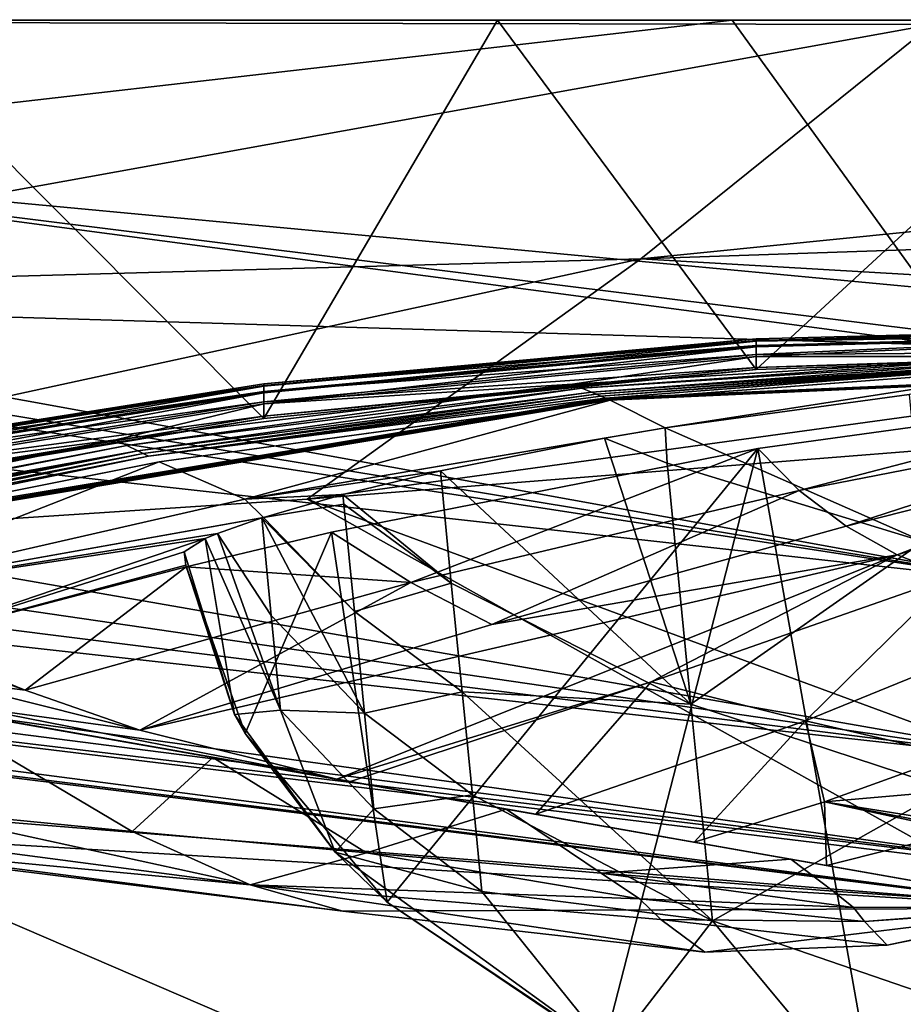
# Model space of a CAD drawing. Header units: metres. Extents: x -1204 to 0, y -809 to 0.
# Tile 92 of 111: x -316 to -269, y -105 to -52. Entities that reach past the tile are written whole.
import ezdxf

# ---------------------------------------------------------------- set-up
doc = ezdxf.new("R2010")
doc.units = ezdxf.units.M

msp = doc.modelspace()

# ---------------------------------------------------------------- linework, layer by layer
at = {"layer": 'top'}
for points in [[(-61.019341, -42.277069, 163.059708), (-61.019341, -52.277039, 163.059708), (-1143.019287, -42.277069, 163.059708)], [(-1143.019287, -42.277069, 163.059708), (-61.019341, -52.277039, 163.059708), (-1143.019287, -52.277039, 163.059708)], [(-1143.019287, -42.277069, 2063.059814), (-1143.019287, -52.277039, 2063.059814), (-61.019341, -42.277069, 2063.059814)], [(-1143.019287, -52.277039, 2063.059814), (-61.019341, -52.277039, 2063.059814), (-61.019341, -42.277069, 2063.059814)], [(-1143.019287, -52.277039, 2063.059814), (-592.221802, -52.277039, 2035.05957), (-61.019341, -52.277039, 2063.059814)], [(-61.019341, -52.277039, 163.059708), (-606.323853, -52.2771, 178.815674), (-1143.019287, -52.277039, 163.059708)], [(-579.647461, -52.277081, 180.079239), (-606.323853, -52.2771, 178.815674), (-61.019341, -52.277039, 163.059708)], [(-592.221802, -52.277039, 2035.05957), (-530.419067, -52.277027, 2033.819946), (-61.019341, -52.277039, 2063.059814)], [(-553.259033, -52.277065, 183.603622), (-579.647461, -52.277081, 180.079239), (-61.019341, -52.277039, 163.059708)], [(-527.484924, -52.277077, 189.304047), (-553.259033, -52.277065, 183.603622), (-61.019341, -52.277039, 163.059708)], [(-61.019341, -52.277039, 2063.059814), (-530.419067, -52.277027, 2033.819946), (-210.875702, -52.277069, 2039.214233)], [(-530.419067, -52.277027, 2033.819946), (-468.711304, -52.277031, 2030.107056), (-210.875702, -52.277069, 2039.214233)], [(-256.563019, -52.277069, 206.237686), (-527.484924, -52.277077, 189.304047), (-61.019341, -52.277039, 163.059708)], [(-502.631165, -52.277073, 197.033524), (-527.484924, -52.277077, 189.304047), (-256.563019, -52.277069, 206.237686)], [(-478.754974, -52.277069, 206.68689), (-502.631165, -52.277073, 197.033524), (-290.753235, -52.277069, 210.990097)], [(-290.753235, -52.277069, 210.990097), (-502.631165, -52.277073, 197.033524), (-256.563019, -52.277069, 206.237686)], [(-324.607971, -52.277069, 217.728256), (-478.754974, -52.277069, 206.68689), (-290.753235, -52.277069, 210.990097)], [(-210.875702, -52.277069, 2039.214233), (-468.711304, -52.277031, 2030.107056), (-278.17038, -52.277069, 2029.386353)], [(-468.711304, -52.277031, 2030.107056), (-437.922791, -52.277035, 2027.324463), (-278.17038, -52.277069, 2029.386353)], [(-278.17038, -52.277069, 2029.386353), (-437.922791, -52.277035, 2027.324463), (-422.551331, -52.277039, 2025.702148)], [(-422.551331, -52.277039, 2025.702148), (-407.166992, -52.277042, 2023.922363), (-278.17038, -52.277069, 2029.386353)], [(-407.166992, -52.277042, 2023.922363), (-391.71933, -52.277046, 2021.977661), (-278.17038, -52.277069, 2029.386353)], [(-278.17038, -52.277069, 2029.386353), (-391.71933, -52.277046, 2021.977661), (-376.155396, -52.277054, 2019.858032)], [(-376.155396, -52.277054, 2019.858032), (-360.419098, -52.277061, 2017.550415), (-278.17038, -52.277069, 2029.386353)], [(-360.419098, -52.277061, 2017.550415), (-344.489166, -52.277069, 2015.045532), (-278.17038, -52.277069, 2029.386353)], [(-278.17038, -52.277069, 2029.386353), (-344.489166, -52.277069, 2015.045532), (-342.381622, -59.655857, 2014.233154)], [(-267.775208, -66.672073, 2028.636108), (-278.17038, -52.277069, 2029.386353), (-342.381622, -59.655857, 2014.233154)], [(-324.607971, -52.277069, 217.728256), (-303.281647, -73.665894, 213.24292), (-329.462646, -78.032028, 218.865845)], [(-324.607971, -52.277069, 217.728256), (-290.753235, -52.277069, 210.990097), (-303.281647, -73.665894, 213.24292)], [(-290.753235, -52.277069, 210.990097), (-276.877197, -71.034431, 208.818008), (-303.281647, -73.665894, 213.24292)], [(-290.753235, -52.277069, 210.990097), (-256.563019, -52.277069, 206.237686), (-276.877197, -71.034431, 208.818008)], [(-210.875702, -52.277069, 2039.214233), (-278.17038, -52.277069, 2029.386353), (-267.775208, -66.672073, 2028.636108)], [(-256.563019, -52.277069, 206.237686), (-250.390213, -70.14772, 205.591843), (-276.877197, -71.034431, 208.818008)], [(-345.495789, -67.359512, 1955.478638), (-266.640259, -69.719315, 2009.059448), (-342.381622, -59.655857, 2014.233154)], [(-342.381622, -59.655857, 2014.233154), (-266.640259, -69.719315, 2009.059448), (-266.879822, -69.063744, 2013.302856)], [(-266.879822, -69.063744, 2013.302856), (-267.775208, -66.672073, 2028.636108), (-342.381622, -59.655857, 2014.233154)], [(-408.196045, -66.271866, 1898.582886), (-426.751129, -67.791565, 1860.075562), (-259.518127, -92.216759, 1813.18335)], [(-408.196045, -66.271866, 1898.582886), (-262.235535, -82.48381, 1914.326294), (-364.144409, -66.820793, 1941.365845)], [(-262.235535, -82.48381, 1914.326294), (-408.196045, -66.271866, 1898.582886), (-259.518127, -92.216759, 1813.18335)], [(-262.235535, -82.48381, 1914.326294), (-353.708588, -67.413704, 1946.987915), (-364.144409, -66.820793, 1941.365845)], [(-345.495789, -67.359512, 1955.478638), (-353.708588, -67.413704, 1946.987915), (-262.235535, -82.48381, 1914.326294)], [(-266.640259, -69.719315, 2009.059448), (-345.495789, -67.359512, 1955.478638), (-262.235535, -82.48381, 1914.326294)], [(-259.518127, -92.216759, 1813.18335), (-426.751129, -67.791565, 1860.075562), (-442.653564, -69.184189, 1820.396484)], [(-442.653564, -69.184189, 1820.396484), (-455.831238, -70.398582, 1779.724731), (-259.518127, -92.216759, 1813.18335)], [(-276.882782, -69.499634, 514.64093), (-276.882782, -69.382828, 464.540741), (-250.369675, -68.711884, 464.54068)], [(-276.882782, -69.382828, 464.540741), (-276.882782, -69.465851, 414.440399), (-250.369675, -68.711884, 464.54068)], [(-250.369675, -68.711884, 464.54068), (-276.882782, -69.465851, 414.440399), (-250.369675, -69.029884, 364.343201)], [(-250.369675, -68.711884, 464.54068), (-250.369675, -69.0886, 564.737549), (-276.882782, -69.499634, 514.64093)], [(-250.369675, -69.029884, 364.343201), (-276.882782, -70.231323, 314.247833), (-250.369675, -70.04245, 264.160095)], [(-276.882782, -69.465851, 414.440399), (-276.882782, -69.748695, 364.342041), (-250.369675, -69.029884, 364.343201)], [(-250.369675, -69.029884, 364.343201), (-276.882782, -69.748695, 364.342041), (-276.882782, -70.231323, 314.247833)], [(-250.369675, -69.0886, 564.737549), (-262.123352, -70.332756, 664.562439), (-276.882782, -70.332657, 614.832153)], [(-250.369675, -69.0886, 564.737549), (-276.882782, -69.816254, 564.73877), (-276.882782, -69.499634, 514.64093)], [(-276.882782, -69.816254, 564.73877), (-250.369675, -69.0886, 564.737549), (-276.882782, -70.332657, 614.832153)], [(-303.279938, -71.929611, 514.641663), (-276.882782, -69.382828, 464.540741), (-276.882782, -69.499634, 514.64093)], [(-276.882782, -69.382828, 464.540741), (-303.279938, -71.797523, 464.540802), (-276.882782, -69.465851, 414.440399)], [(-303.279938, -71.797523, 464.540802), (-276.882782, -69.382828, 464.540741), (-303.279938, -71.929611, 514.641663)], [(-303.279938, -71.797523, 464.540802), (-303.279938, -71.891411, 414.439728), (-276.882782, -69.465851, 414.440399)], [(-276.882782, -69.465851, 414.440399), (-303.279938, -71.891411, 414.439728), (-276.882782, -69.748695, 364.342041)], [(-303.279938, -72.287659, 564.739929), (-303.279938, -71.929611, 514.641663), (-276.882782, -69.499634, 514.64093)], [(-276.882782, -69.816254, 564.73877), (-303.279938, -72.287659, 564.739929), (-276.882782, -69.499634, 514.64093)], [(-276.882782, -69.748695, 364.342041), (-303.279938, -72.211266, 364.340881), (-276.882782, -70.231323, 314.247833)], [(-303.279938, -71.891411, 414.439728), (-303.279938, -72.211266, 364.340881), (-276.882782, -69.748695, 364.342041)], [(-276.882782, -70.332657, 614.832153), (-303.279938, -72.871628, 614.83313), (-276.882782, -69.816254, 564.73877)], [(-303.279938, -72.871628, 614.83313), (-303.279938, -72.287659, 564.739929), (-276.882782, -69.816254, 564.73877)], [(-276.882782, -70.231323, 314.247833), (-303.279938, -72.757042, 314.246735), (-276.882782, -70.913689, 264.159882)], [(-276.882782, -70.231323, 314.247833), (-303.279938, -72.211266, 364.340881), (-303.279938, -72.757042, 314.246735)], [(-276.882782, -70.913689, 264.159882), (-250.369675, -70.14772, 256.404907), (-250.369675, -70.04245, 264.160095)], [(-250.369675, -70.04245, 264.160095), (-276.882782, -70.231323, 314.247833), (-276.882782, -70.913689, 264.159882)], [(-276.882782, -71.034805, 256.404907), (-250.369675, -70.14772, 256.404907), (-276.882782, -70.913689, 264.159882)], [(-276.877197, -71.034431, 208.818008), (-250.369675, -70.14772, 256.404907), (-276.882782, -71.034805, 256.404907)], [(-276.877197, -71.034431, 208.818008), (-250.390213, -70.14772, 205.591843), (-250.369675, -70.14772, 256.404907)], [(-455.831238, -70.398582, 1779.724731), (-466.221802, -71.391251, 1738.247314), (-258.848663, -97.975372, 1711.757446)], [(-455.831238, -70.398582, 1779.724731), (-258.848663, -97.975372, 1711.757446), (-259.518127, -92.216759, 1813.18335)], [(-276.882782, -70.332657, 614.832153), (-286.738617, -71.819649, 664.523438), (-303.279938, -72.871628, 614.83313)], [(-262.123352, -70.332756, 664.562439), (-286.738617, -71.819649, 664.523438), (-276.882782, -70.332657, 614.832153)], [(-286.738617, -71.819649, 664.523438), (-262.123352, -70.332756, 664.562439), (-286.229492, -72.030418, 669.276611)], [(-262.123352, -70.332756, 664.562439), (-261.683929, -70.45549, 669.314392), (-286.229492, -72.030418, 669.276611)], [(-261.683929, -70.45549, 669.314392), (-285.719269, -72.241791, 674.029907), (-286.229492, -72.030418, 669.276611)], [(-261.2435, -70.578888, 674.066467), (-285.719269, -72.241791, 674.029907), (-261.683929, -70.45549, 669.314392)], [(-285.719269, -72.241791, 674.029907), (-261.2435, -70.578888, 674.066467), (-285.464874, -72.347984, 676.406616)], [(-261.2435, -70.578888, 674.066467), (-261.023926, -70.641029, 676.442566), (-285.464874, -72.347984, 676.406616)], [(-285.464874, -72.347984, 676.406616), (-261.023926, -70.641029, 676.442566), (-285.211304, -72.45475, 678.783386)], [(-261.023926, -70.641029, 676.442566), (-260.805084, -70.703674, 678.818726), (-285.211304, -72.45475, 678.783386)], [(-285.211304, -72.45475, 678.783386), (-260.805084, -70.703674, 678.818726), (-284.959351, -72.56263, 681.160339)], [(-284.959351, -72.56263, 681.160339), (-260.805084, -70.703674, 678.818726), (-236.153702, -70.456757, 681.197021)], [(-284.959351, -72.56263, 681.160339), (-236.153702, -70.456757, 681.197021), (-284.834808, -72.617561, 682.348877)], [(-284.834808, -72.617561, 682.348877), (-236.153702, -70.456757, 681.197021), (-236.062119, -70.465492, 682.385376)], [(-284.773529, -72.645729, 682.943237), (-284.834808, -72.617561, 682.348877), (-236.062119, -70.465492, 682.385376)], [(-284.773529, -72.645729, 682.943237), (-236.062119, -70.465492, 682.385376), (-236.017105, -70.470398, 682.979675)], [(-284.743622, -72.660309, 683.240479), (-284.773529, -72.645729, 682.943237), (-236.017105, -70.470398, 682.979675)], [(-284.743622, -72.660309, 683.240479), (-236.017105, -70.470398, 682.979675), (-235.995148, -70.473236, 683.276855)], [(-284.729156, -72.667953, 683.38916), (-284.743622, -72.660309, 683.240479), (-235.995148, -70.473236, 683.276855)], [(-284.729156, -72.667953, 683.38916), (-235.995148, -70.473236, 683.276855), (-235.984558, -70.474922, 683.425415)], [(-260.378906, -70.836922, 683.571777), (-284.729156, -72.667953, 683.38916), (-235.984558, -70.474922, 683.425415)], [(-303.281647, -73.665894, 213.24292), (-276.877197, -71.034431, 208.818008), (-276.882782, -71.034805, 256.404907)], [(-303.281647, -73.665894, 213.24292), (-276.882782, -71.034805, 256.404907), (-303.279938, -73.665649, 256.404907)], [(-303.279938, -73.528687, 264.159668), (-276.882782, -71.034805, 256.404907), (-276.882782, -70.913689, 264.159882)], [(-276.882782, -70.913689, 264.159882), (-303.279938, -72.757042, 314.246735), (-303.279938, -73.528687, 264.159668)], [(-303.279938, -73.665649, 256.404907), (-276.882782, -71.034805, 256.404907), (-303.279938, -73.528687, 264.159668)], [(-284.729156, -72.667953, 683.38916), (-260.378906, -70.836922, 683.571777), (-284.717194, -72.677261, 683.537781)], [(-260.378906, -70.836922, 683.571777), (-281.759491, -74.153938, 721.404175), (-284.717194, -72.677261, 683.537781)], [(-268.667816, -72.375862, 715.761597), (-281.759491, -74.153938, 721.404175), (-260.378906, -70.836922, 683.571777)], [(-466.221802, -71.391251, 1738.247314), (-473.776428, -72.127205, 1696.156494), (-258.848663, -97.975372, 1711.757446)], [(-329.446594, -75.944565, 464.540863), (-303.279938, -71.797523, 464.540802), (-329.446594, -76.091934, 514.642456)], [(-303.279938, -71.797523, 464.540802), (-303.279938, -71.929611, 514.641663), (-329.446594, -76.091934, 514.642456)], [(-303.279938, -71.797523, 464.540802), (-329.446594, -75.944565, 464.540863), (-303.279938, -71.891411, 414.439728)], [(-311.218018, -74.809746, 664.445129), (-286.738617, -71.819649, 664.523438), (-310.633484, -75.101288, 669.201416)], [(-286.738617, -71.819649, 664.523438), (-311.218018, -74.809746, 664.445129), (-303.279938, -72.871628, 614.83313)], [(-286.738617, -71.819649, 664.523438), (-286.229492, -72.030418, 669.276611), (-310.633484, -75.101288, 669.201416)], [(-473.776428, -72.127205, 1696.156494), (-478.459229, -72.580704, 1653.644287), (-260.131592, -99.941025, 1610.207397)], [(-258.848663, -97.975372, 1711.757446), (-473.776428, -72.127205, 1696.156494), (-258.878174, -98.22435, 1704.796509)], [(-473.776428, -72.127205, 1696.156494), (-260.131592, -99.941025, 1610.207397), (-258.878174, -98.22435, 1704.796509)], [(-329.446594, -75.944565, 464.540863), (-329.446594, -76.049316, 414.439056), (-303.279938, -71.891411, 414.439728)], [(-329.446594, -76.049316, 414.439056), (-303.279938, -72.211266, 364.340881), (-303.279938, -71.891411, 414.439728)], [(-329.446594, -76.491409, 564.74115), (-303.279938, -71.929611, 514.641663), (-303.279938, -72.287659, 564.739929)], [(-329.446594, -76.091934, 514.642456), (-303.279938, -71.929611, 514.641663), (-329.446594, -76.491409, 564.74115)], [(-303.279938, -72.211266, 364.340881), (-329.446594, -76.406174, 364.339722), (-303.279938, -72.757042, 314.246735)], [(-329.446594, -76.406174, 364.339722), (-303.279938, -72.211266, 364.340881), (-329.446594, -76.049316, 414.439056)], [(-329.446594, -77.142944, 614.834167), (-329.446594, -76.491409, 564.74115), (-303.279938, -72.287659, 564.739929)], [(-303.279938, -72.287659, 564.739929), (-303.279938, -72.871628, 614.83313), (-329.446594, -77.142944, 614.834167)], [(-310.633484, -75.101288, 669.201416), (-286.229492, -72.030418, 669.276611), (-310.049103, -75.393501, 673.957886)], [(-286.229492, -72.030418, 669.276611), (-285.719269, -72.241791, 674.029907), (-310.049103, -75.393501, 673.957886)], [(-310.049103, -75.393501, 673.957886), (-285.719269, -72.241791, 674.029907), (-309.757721, -75.540169, 676.336182)], [(-285.719269, -72.241791, 674.029907), (-285.464874, -72.347984, 676.406616), (-309.757721, -75.540169, 676.336182)], [(-309.757721, -75.540169, 676.336182), (-285.464874, -72.347984, 676.406616), (-309.467255, -75.687477, 678.714539)], [(-285.464874, -72.347984, 676.406616), (-285.211304, -72.45475, 678.783386), (-309.467255, -75.687477, 678.714539)], [(-267.930023, -80.262146, 719.75354), (-281.759491, -74.153938, 721.404175), (-268.667816, -72.375862, 715.761597)], [(-274.569244, -77.53093, 814.001709), (-276.7966, -75.263687, 762.33905), (-253.710861, -72.084984, 762.362244)], [(-276.7966, -75.263687, 762.33905), (-269.919525, -113.818291, 761.317261), (-253.710861, -72.084984, 762.362244)], [(-253.710861, -72.084984, 762.362244), (-253.563034, -73.432732, 814.112305), (-274.569244, -77.53093, 814.001709)], [(-269.919525, -113.818291, 761.317261), (-251.758255, -118.492004, 761.148682), (-253.710861, -72.084984, 762.362244)], [(-478.459229, -72.580704, 1653.644287), (-480.247559, -72.735626, 1610.922363), (-260.131592, -99.941025, 1610.207397)], [(-480.247559, -72.735626, 1610.922363), (-378.457642, -90.359482, 1610.460938), (-260.131592, -99.941025, 1610.207397)], [(-332.993927, -80.669266, 682.184021), (-333.155792, -80.575264, 680.993347), (-284.959351, -72.56263, 681.160339)], [(-284.959351, -72.56263, 681.160339), (-333.155792, -80.575264, 680.993347), (-309.467255, -75.687477, 678.714539)], [(-284.834808, -72.617561, 682.348877), (-332.993927, -80.669266, 682.184021), (-284.959351, -72.56263, 681.160339)], [(-332.914246, -80.717133, 682.77948), (-332.993927, -80.669266, 682.184021), (-284.834808, -72.617561, 682.348877)], [(-284.773529, -72.645729, 682.943237), (-332.914246, -80.717133, 682.77948), (-284.834808, -72.617561, 682.348877)], [(-332.875275, -80.741676, 683.077271), (-332.914246, -80.717133, 682.77948), (-284.773529, -72.645729, 682.943237)], [(-284.743622, -72.660309, 683.240479), (-332.875275, -80.741676, 683.077271), (-284.773529, -72.645729, 682.943237)], [(-332.856415, -80.754379, 683.226196), (-332.875275, -80.741676, 683.077271), (-284.743622, -72.660309, 683.240479)], [(-284.729156, -72.667953, 683.38916), (-332.856415, -80.754379, 683.226196), (-284.743622, -72.660309, 683.240479)], [(-332.856415, -80.754379, 683.226196), (-284.729156, -72.667953, 683.38916), (-308.900818, -75.992126, 683.472168)], [(-303.279938, -72.757042, 314.246735), (-329.446594, -77.015099, 314.245636), (-303.279938, -73.528687, 264.159668)], [(-303.279938, -72.757042, 314.246735), (-329.446594, -76.406174, 364.339722), (-329.446594, -77.015099, 314.245636)], [(-303.279938, -72.871628, 614.83313), (-311.218018, -74.809746, 664.445129), (-329.446594, -77.142944, 614.834167)], [(-309.467255, -75.687477, 678.714539), (-285.211304, -72.45475, 678.783386), (-284.959351, -72.56263, 681.160339)], [(-308.900818, -75.992126, 683.472168), (-284.729156, -72.667953, 683.38916), (-284.717194, -72.677261, 683.537781)], [(-284.717194, -72.677261, 683.537781), (-304.306427, -77.984001, 722.246948), (-308.900818, -75.992126, 683.472168)], [(-281.759491, -74.153938, 721.404175), (-304.306427, -77.984001, 722.246948), (-284.717194, -72.677261, 683.537781)], [(-253.563034, -73.432732, 814.112305), (-272.048859, -79.443771, 866.967041), (-274.569244, -77.53093, 814.001709)], [(-253.563034, -73.432732, 814.112305), (-252.939392, -74.575821, 867.177368), (-272.048859, -79.443771, 866.967041)], [(-329.462646, -78.032028, 218.865845), (-303.279938, -73.665649, 256.404907), (-329.446594, -78.028831, 256.404907)], [(-329.462646, -78.032028, 218.865845), (-303.281647, -73.665894, 213.24292), (-303.279938, -73.665649, 256.404907)], [(-329.446594, -77.876022, 264.159424), (-303.279938, -73.665649, 256.404907), (-303.279938, -73.528687, 264.159668)], [(-303.279938, -73.528687, 264.159668), (-329.446594, -77.015099, 314.245636), (-329.446594, -77.876022, 264.159424)], [(-329.446594, -78.028831, 256.404907), (-303.279938, -73.665649, 256.404907), (-329.446594, -77.876022, 264.159424)], [(-281.759491, -74.153938, 721.404175), (-285.021149, -74.707733, 723.175964), (-304.306427, -77.984001, 722.246948)], [(-281.661041, -76.051819, 722.391174), (-285.021149, -74.707733, 723.175964), (-281.759491, -74.153938, 721.404175)], [(-267.930023, -80.262146, 719.75354), (-281.661041, -76.051819, 722.391174), (-281.759491, -74.153938, 721.404175)], [(-334.847198, -79.754227, 669.087463), (-335.607483, -79.416496, 664.324402), (-311.218018, -74.809746, 664.445129)], [(-311.218018, -74.809746, 664.445129), (-335.607483, -79.416496, 664.324402), (-329.446594, -77.142944, 614.834167)], [(-310.633484, -75.101288, 669.201416), (-334.847198, -79.754227, 669.087463), (-311.218018, -74.809746, 664.445129)], [(-285.021149, -74.707733, 723.175964), (-293.806152, -76.463234, 729.05835), (-304.306427, -77.984001, 722.246948)], [(-285.021149, -74.707733, 723.175964), (-280.378967, -88.98497, 730.284485), (-293.806152, -76.463234, 729.05835)], [(-281.661041, -76.051819, 722.391174), (-280.378967, -88.98497, 730.284485), (-285.021149, -74.707733, 723.175964)], [(-252.939392, -74.575821, 867.177368), (-269.307739, -80.971298, 919.948853), (-272.048859, -79.443771, 866.967041)], [(-252.939392, -74.575821, 867.177368), (-251.84726, -75.500259, 920.247742), (-269.307739, -80.971298, 919.948853)], [(-334.668488, -79.851273, 670.470398), (-334.847198, -79.754227, 669.087463), (-310.633484, -75.101288, 669.201416)], [(-310.049103, -75.393501, 673.957886), (-334.668488, -79.851273, 670.470398), (-310.633484, -75.101288, 669.201416)], [(-310.049103, -75.393501, 673.957886), (-334.142578, -80.022072, 673.850647), (-334.668488, -79.851273, 670.470398)], [(-333.812317, -80.205536, 676.231445), (-334.142578, -80.022072, 673.850647), (-310.049103, -75.393501, 673.957886)], [(-309.757721, -75.540169, 676.336182), (-333.812317, -80.205536, 676.231445), (-310.049103, -75.393501, 673.957886)], [(-333.483063, -80.389717, 678.612305), (-333.812317, -80.205536, 676.231445), (-309.757721, -75.540169, 676.336182)], [(-309.467255, -75.687477, 678.714539), (-333.483063, -80.389717, 678.612305), (-309.757721, -75.540169, 676.336182)], [(-299.651154, -79.768303, 762.280762), (-276.7966, -75.263687, 762.33905), (-295.396973, -82.456459, 813.893066)], [(-299.651154, -79.768303, 762.280762), (-296.671356, -99.614227, 761.756226), (-276.7966, -75.263687, 762.33905)], [(-296.671356, -99.614227, 761.756226), (-285.059998, -107.455383, 761.522034), (-276.7966, -75.263687, 762.33905)], [(-295.396973, -82.456459, 813.893066), (-276.7966, -75.263687, 762.33905), (-274.569244, -77.53093, 814.001709)], [(-276.7966, -75.263687, 762.33905), (-285.059998, -107.455383, 761.522034), (-269.919525, -113.818291, 761.317261)], [(-251.84726, -75.500259, 920.247742), (-266.358978, -82.145012, 972.941101), (-269.307739, -80.971298, 919.948853)], [(-333.155792, -80.575264, 680.993347), (-333.483063, -80.389717, 678.612305), (-309.467255, -75.687477, 678.714539)], [(-332.840515, -80.769096, 683.375183), (-332.856415, -80.754379, 683.226196), (-308.900818, -75.992126, 683.472168)], [(-308.900818, -75.992126, 683.472168), (-327.628784, -83.319145, 722.196472), (-332.840515, -80.769096, 683.375183)], [(-304.306427, -77.984001, 722.246948), (-327.628784, -83.319145, 722.196472), (-308.900818, -75.992126, 683.472168)], [(-280.378967, -88.98497, 730.284485), (-281.661041, -76.051819, 722.391174), (-267.930023, -80.262146, 719.75354)], [(-304.306427, -77.984001, 722.246948), (-293.806152, -76.463234, 729.05835), (-299.047516, -77.739052, 733.786133)], [(-293.806152, -76.463234, 729.05835), (-293.230957, -82.491493, 732.641968), (-299.047516, -77.739052, 733.786133)], [(-280.378967, -88.98497, 730.284485), (-293.230957, -82.491493, 732.641968), (-293.806152, -76.463234, 729.05835)], [(-291.053192, -84.70723, 866.758545), (-295.396973, -82.456459, 813.893066), (-274.569244, -77.53093, 814.001709)], [(-274.569244, -77.53093, 814.001709), (-272.048859, -79.443771, 866.967041), (-291.053192, -84.70723, 866.758545)], [(-303.313568, -78.968643, 739.037354), (-327.628784, -83.319145, 722.196472), (-304.306427, -77.984001, 722.246948)], [(-299.047516, -77.739052, 733.786133), (-303.313568, -78.968643, 739.037354), (-304.306427, -77.984001, 722.246948)], [(-299.047516, -77.739052, 733.786133), (-299.000885, -78.261055, 734.099548), (-303.313568, -78.968643, 739.037354)], [(-293.230957, -82.491493, 732.641968), (-299.000885, -78.261055, 734.099548), (-299.047516, -77.739052, 733.786133)], [(-299.000885, -78.261055, 734.099548), (-298.43103, -84.009674, 737.809326), (-303.313568, -78.968643, 739.037354)], [(-299.000885, -78.261055, 734.099548), (-293.230957, -82.491493, 732.641968), (-298.43103, -84.009674, 737.809326)], [(-303.313568, -78.968643, 739.037354), (-303.400482, -78.996361, 739.167847), (-327.628784, -83.319145, 722.196472)], [(-303.400482, -78.996361, 739.167847), (-305.7742, -79.826073, 743.489197), (-327.628784, -83.319145, 722.196472)], [(-302.891754, -84.224525, 742.788879), (-305.7742, -79.826073, 743.489197), (-303.400482, -78.996361, 739.167847)], [(-303.313568, -78.968643, 739.037354), (-298.43103, -84.009674, 737.809326), (-303.400482, -78.996361, 739.167847)], [(-298.43103, -84.009674, 737.809326), (-297.889679, -89.470695, 741.93689), (-303.400482, -78.996361, 739.167847)], [(-303.400482, -78.996361, 739.167847), (-297.889679, -89.470695, 741.93689), (-302.891754, -84.224525, 742.788879)], [(-295.396973, -82.456459, 813.893066), (-307.453217, -81.623161, 762.252563), (-299.651154, -79.768303, 762.280762)], [(-307.453217, -81.623161, 762.252563), (-304.295715, -90.559036, 762.011719), (-299.651154, -79.768303, 762.280762)], [(-304.295715, -90.559036, 762.011719), (-296.671356, -99.614227, 761.756226), (-299.651154, -79.768303, 762.280762)], [(-272.048859, -79.443771, 866.967041), (-269.307739, -80.971298, 919.948853), (-291.053192, -84.70723, 866.758545)], [(-356.83606, -82.879173, 1042.141235), (-280.197418, -96.401306, 1184.866943), (-374.275208, -79.80957, 1103.093628)], [(-280.197418, -96.401306, 1184.866943), (-273.112457, -97.650322, 1290.932251), (-374.275208, -79.80957, 1103.093628)], [(-374.275208, -79.80957, 1103.093628), (-273.112457, -97.650322, 1290.932251), (-351.072571, -83.905075, 1588.958252)], [(-327.628784, -83.319145, 722.196472), (-305.7742, -79.826073, 743.489197), (-306.435394, -80.099075, 745.169556)], [(-327.628784, -83.319145, 722.196472), (-306.435394, -80.099075, 745.169556), (-322.603668, -85.595436, 761.059448)], [(-306.435394, -80.099075, 745.169556), (-307.55481, -80.820145, 751.349731), (-322.603668, -85.595436, 761.059448)], [(-304.854034, -89.541359, 751.34967), (-307.55481, -80.820145, 751.349731), (-306.435394, -80.099075, 745.169556)], [(-306.435394, -80.099075, 745.169556), (-305.7742, -79.826073, 743.489197), (-302.386597, -89.320511, 746.887085)], [(-302.386597, -89.320511, 746.887085), (-304.854034, -89.541359, 751.34967), (-306.435394, -80.099075, 745.169556)], [(-302.386597, -89.320511, 746.887085), (-305.7742, -79.826073, 743.489197), (-302.891754, -84.224525, 742.788879)], [(-266.61554, -93.522057, 728.493347), (-280.378967, -88.98497, 730.284485), (-267.930023, -80.262146, 719.75354)], [(-322.603668, -85.595436, 761.059448), (-307.55481, -80.820145, 751.349731), (-307.466583, -81.529007, 761.059387)], [(-307.466583, -81.529007, 761.059387), (-307.55481, -80.820145, 751.349731), (-304.854034, -89.541359, 751.34967)], [(-299.366211, -93.022263, 965.059692), (-309.933197, -90.38266, 866.520813), (-269.307739, -80.971298, 919.948853)], [(-269.307739, -80.971298, 919.948853), (-309.933197, -90.38266, 866.520813), (-291.053192, -84.70723, 866.758545)], [(-282.517853, -87.792259, 972.59021), (-299.366211, -93.022263, 965.059692), (-269.307739, -80.971298, 919.948853)], [(-269.307739, -80.971298, 919.948853), (-266.358978, -82.145012, 972.941101), (-282.517853, -87.792259, 972.59021)], [(-322.603668, -85.595436, 761.059448), (-307.466583, -81.529007, 761.059387), (-307.453217, -81.623161, 762.252563)], [(-316.096039, -88.241402, 813.757935), (-322.603668, -85.595436, 761.059448), (-307.453217, -81.623161, 762.252563)], [(-316.096039, -88.241402, 813.757935), (-307.453217, -81.623161, 762.252563), (-295.396973, -82.456459, 813.893066)], [(-307.453217, -81.623161, 762.252563), (-307.466583, -81.529007, 761.059387), (-304.295715, -90.559036, 762.011719)], [(-307.466583, -81.529007, 761.059387), (-304.854034, -89.541359, 751.34967), (-304.295715, -90.559036, 762.011719)], [(-266.358978, -82.145012, 972.941101), (-274.225128, -89.884018, 1078.778931), (-282.517853, -87.792259, 972.59021)], [(-266.358978, -82.145012, 972.941101), (-259.870056, -84.040115, 1078.924683), (-274.225128, -89.884018, 1078.778931)], [(-343.278625, -85.308418, 980.177673), (-288.704315, -94.901497, 1078.634888), (-356.83606, -82.879173, 1042.141235)], [(-288.704315, -94.901497, 1078.634888), (-280.197418, -96.401306, 1184.866943), (-356.83606, -82.879173, 1042.141235)], [(-309.933197, -90.38266, 866.520813), (-316.096039, -88.241402, 813.757935), (-295.396973, -82.456459, 813.893066)], [(-309.933197, -90.38266, 866.520813), (-295.396973, -82.456459, 813.893066), (-291.053192, -84.70723, 866.758545)], [(-298.43103, -84.009674, 737.809326), (-293.230957, -82.491493, 732.641968), (-292.651764, -88.334335, 736.709106)], [(-292.651764, -88.334335, 736.709106), (-293.230957, -82.491493, 732.641968), (-280.378967, -88.98497, 730.284485)], [(-273.112457, -97.650322, 1290.932251), (-336.890472, -86.405754, 1595.911743), (-351.072571, -83.905075, 1588.958252)], [(-297.889679, -89.470695, 741.93689), (-298.43103, -84.009674, 737.809326), (-292.651764, -88.334335, 736.709106)], [(-297.889679, -89.470695, 741.93689), (-302.386597, -89.320511, 746.887085), (-302.891754, -84.224525, 742.788879)], [(-259.870056, -84.040115, 1078.924683), (-266.268585, -91.732628, 1184.873901), (-274.225128, -89.884018, 1078.778931)], [(-322.603668, -85.595436, 761.059448), (-316.096039, -88.241402, 813.757935), (-325.531738, -84.833885, 753.682373)], [(-325.531738, -84.833885, 753.682373), (-316.096039, -88.241402, 813.757935), (-320.890747, -87.640182, 824.204712)], [(-319.984436, -89.386711, 965.059692), (-288.704315, -94.901497, 1078.634888), (-343.278625, -85.308418, 980.177673)], [(-336.890472, -86.405754, 1595.911743), (-273.112457, -97.650322, 1290.932251), (-321.712891, -89.08197, 1600.562622)], [(-316.096039, -88.241402, 813.757935), (-309.933197, -90.38266, 866.520813), (-320.890747, -87.640182, 824.204712)], [(-320.890747, -87.640182, 824.204712), (-309.933197, -90.38266, 866.520813), (-319.03598, -89.158455, 894.732239)], [(-298.643921, -93.149055, 972.240723), (-299.366211, -93.022263, 965.059692), (-282.517853, -87.792259, 972.59021)], [(-288.704315, -94.901497, 1078.634888), (-298.643921, -93.149055, 972.240723), (-282.517853, -87.792259, 972.59021)], [(-282.517853, -87.792259, 972.59021), (-274.225128, -89.884018, 1078.778931), (-288.704315, -94.901497, 1078.634888)], [(-292.651764, -88.334335, 736.709106), (-292.103699, -93.863045, 741.200012), (-297.889679, -89.470695, 741.93689)], [(-280.378967, -88.98497, 730.284485), (-279.225739, -100.618393, 740.00824), (-292.651764, -88.334335, 736.709106)], [(-279.225739, -100.618393, 740.00824), (-292.103699, -93.863045, 741.200012), (-292.651764, -88.334335, 736.709106)], [(-322.725739, -94.607079, 1602.441162), (-321.712891, -89.08197, 1600.562622), (-310.34375, -95.818497, 1604.102539)], [(-321.712891, -89.08197, 1600.562622), (-306.017487, -91.84948, 1602.751587), (-310.34375, -95.818497, 1604.102539)], [(-273.112457, -97.650322, 1290.932251), (-267.439392, -98.650291, 1396.825317), (-321.712891, -89.08197, 1600.562622)], [(-321.712891, -89.08197, 1600.562622), (-267.439392, -98.650291, 1396.825317), (-306.017487, -91.84948, 1602.751587)], [(-319.03598, -89.158455, 894.732239), (-299.366211, -93.022263, 965.059692), (-319.984436, -89.386711, 965.059692)], [(-309.933197, -90.38266, 866.520813), (-299.366211, -93.022263, 965.059692), (-319.03598, -89.158455, 894.732239)], [(-279.225739, -100.618393, 740.00824), (-280.378967, -88.98497, 730.284485), (-266.61554, -93.522057, 728.493347)], [(-299.366211, -93.022263, 965.059692), (-298.643921, -93.149055, 972.240723), (-319.984436, -89.386711, 965.059692)], [(-298.643921, -93.149055, 972.240723), (-288.704315, -94.901497, 1078.634888), (-319.984436, -89.386711, 965.059692)], [(-299.466919, -96.937027, 751.34967), (-304.854034, -89.541359, 751.34967), (-302.386597, -89.320511, 746.887085)], [(-304.295715, -90.559036, 762.011719), (-304.854034, -89.541359, 751.34967), (-299.466919, -96.937027, 751.34967)], [(-297.379822, -94.613808, 746.460022), (-302.386597, -89.320511, 746.887085), (-297.889679, -89.470695, 741.93689)], [(-297.379822, -94.613808, 746.460022), (-299.466919, -96.937027, 751.34967), (-302.386597, -89.320511, 746.887085)], [(-292.103699, -93.863045, 741.200012), (-297.379822, -94.613808, 746.460022), (-297.889679, -89.470695, 741.93689)], [(-378.457642, -90.359482, 1610.460938), (-338.100586, -95.254295, 1610.332642), (-260.131592, -99.941025, 1610.207397)], [(-274.225128, -89.884018, 1078.778931), (-280.197418, -96.401306, 1184.866943), (-288.704315, -94.901497, 1078.634888)], [(-280.197418, -96.401306, 1184.866943), (-274.225128, -89.884018, 1078.778931), (-273.213379, -94.237137, 1184.869751)], [(-274.225128, -89.884018, 1078.778931), (-266.268585, -91.732628, 1184.873901), (-273.213379, -94.237137, 1184.869751)], [(-304.295715, -90.559036, 762.011719), (-299.466919, -96.937027, 751.34967), (-296.671356, -99.614227, 761.756226)], [(-310.34375, -95.818497, 1604.102539), (-306.017487, -91.84948, 1602.751587), (-297.784729, -96.976479, 1604.202881)], [(-306.017487, -91.84948, 1602.751587), (-290.291626, -94.622375, 1602.445313), (-297.784729, -96.976479, 1604.202881)], [(-267.439392, -98.650291, 1396.825317), (-290.291626, -94.622375, 1602.445313), (-306.017487, -91.84948, 1602.751587)], [(-266.268585, -91.732628, 1184.873901), (-261.510864, -93.211891, 1259.450806), (-273.213379, -94.237137, 1184.869751)], [(-265.442596, -105.354439, 739.102783), (-279.225739, -100.618393, 740.00824), (-266.61554, -93.522057, 728.493347)], [(-273.213379, -94.237137, 1184.869751), (-261.510864, -93.211891, 1259.450806), (-266.702789, -95.27372, 1267.624756)], [(-291.589813, -99.046898, 746.090698), (-297.379822, -94.613808, 746.460022), (-292.103699, -93.863045, 741.200012)], [(-279.225739, -100.618393, 740.00824), (-291.589813, -99.046898, 746.090698), (-292.103699, -93.863045, 741.200012)], [(-273.112457, -97.650322, 1290.932251), (-280.197418, -96.401306, 1184.866943), (-273.213379, -94.237137, 1184.869751)], [(-266.702789, -95.27372, 1267.624756), (-266.442505, -95.562141, 1278.095215), (-273.213379, -94.237137, 1184.869751)], [(-266.442505, -95.562141, 1278.095215), (-265.848785, -95.822243, 1290.895996), (-273.213379, -94.237137, 1184.869751)], [(-273.213379, -94.237137, 1184.869751), (-265.848785, -95.822243, 1290.895996), (-273.112457, -97.650322, 1290.932251)], [(-329.578247, -95.333214, 1602.324585), (-322.725739, -94.607079, 1602.441162), (-304.023193, -98.691284, 1607.15979)], [(-322.725739, -94.607079, 1602.441162), (-310.34375, -95.818497, 1604.102539), (-304.023193, -98.691284, 1607.15979)], [(-299.466919, -96.937027, 751.34967), (-297.379822, -94.613808, 746.460022), (-291.589813, -99.046898, 746.090698)], [(-297.784729, -96.976479, 1604.202881), (-290.291626, -94.622375, 1602.445313), (-285.199677, -98.054344, 1602.708252)], [(-290.291626, -94.622375, 1602.445313), (-275.022827, -97.314667, 1599.732788), (-285.199677, -98.054344, 1602.708252)], [(-267.439392, -98.650291, 1396.825317), (-263.16864, -99.40284, 1502.538086), (-290.291626, -94.622375, 1602.445313)], [(-263.16864, -99.40284, 1502.538086), (-275.022827, -97.314667, 1599.732788), (-290.291626, -94.622375, 1602.445313)], [(-260.131592, -99.941025, 1610.207397), (-338.100586, -95.254295, 1610.332642), (-299.051025, -100.098587, 1610.205811)], [(-299.051025, -100.098587, 1610.205811), (-338.100586, -95.254295, 1610.332642), (-325.90155, -96.613449, 1604.942749)], [(-329.578247, -95.333214, 1602.324585), (-304.023193, -98.691284, 1607.15979), (-325.90155, -96.613449, 1604.942749)], [(-304.023193, -98.691284, 1607.15979), (-310.34375, -95.818497, 1604.102539), (-297.784729, -96.976479, 1604.202881)], [(-265.848785, -95.822243, 1290.895996), (-267.439392, -98.650291, 1396.825317), (-273.112457, -97.650322, 1290.932251)], [(-304.023193, -98.691284, 1607.15979), (-299.051025, -100.098587, 1610.205811), (-325.90155, -96.613449, 1604.942749)], [(-304.023193, -98.691284, 1607.15979), (-297.784729, -96.976479, 1604.202881), (-283.134521, -99.434204, 1604.437378)], [(-299.466919, -96.937027, 751.34967), (-284.653778, -107.669029, 751.34967), (-296.671356, -99.614227, 761.756226)], [(-284.653778, -107.669029, 751.34967), (-299.466919, -96.937027, 751.34967), (-291.589813, -99.046898, 746.090698)], [(-297.784729, -96.976479, 1604.202881), (-285.199677, -98.054344, 1602.708252), (-283.134521, -99.434204, 1604.437378)], [(-285.199677, -98.054344, 1602.708252), (-275.022827, -97.314667, 1599.732788), (-272.740967, -99.024155, 1599.581543)], [(-275.022827, -97.314667, 1599.732788), (-260.630859, -99.852348, 1594.810181), (-272.740967, -99.024155, 1599.581543)], [(-263.16864, -99.40284, 1502.538086), (-260.630859, -99.852348, 1594.810181), (-275.022827, -97.314667, 1599.732788)], [(-283.134521, -99.434204, 1604.437378), (-285.199677, -98.054344, 1602.708252), (-271.654449, -99.907928, 1602.119995)], [(-285.199677, -98.054344, 1602.708252), (-272.740967, -99.024155, 1599.581543), (-271.654449, -99.907928, 1602.119995)], [(-281.99176, -100.548157, 1606.32959), (-279.638397, -102.306808, 1610.148071), (-304.023193, -98.691284, 1607.15979)], [(-279.638397, -102.306808, 1610.148071), (-299.051025, -100.098587, 1610.205811), (-304.023193, -98.691284, 1607.15979)], [(-281.99176, -100.548157, 1606.32959), (-304.023193, -98.691284, 1607.15979), (-283.134521, -99.434204, 1604.437378)], [(-284.653778, -107.669029, 751.34967), (-291.589813, -99.046898, 746.090698), (-279.225739, -100.618393, 740.00824)], [(-271.654449, -99.907928, 1602.119995), (-272.740967, -99.024155, 1599.581543), (-260.630859, -99.852348, 1594.810181)], [(-296.671356, -99.614227, 761.756226), (-284.653778, -107.669029, 751.34967), (-285.059998, -107.455383, 761.522034)], [(-271.075104, -100.653107, 1604.790771), (-281.99176, -100.548157, 1606.32959), (-283.134521, -99.434204, 1604.437378)], [(-283.134521, -99.434204, 1604.437378), (-271.654449, -99.907928, 1602.119995), (-271.075104, -100.653107, 1604.790771)], [(-271.654449, -99.907928, 1602.119995), (-260.630859, -99.852348, 1594.810181), (-271.075104, -100.653107, 1604.790771)], [(-260.630859, -99.852348, 1594.810181), (-260.290894, -99.909599, 1608.066772), (-271.075104, -100.653107, 1604.790771)], [(-299.051025, -100.098587, 1610.205811), (-279.638397, -102.306808, 1610.148071), (-260.131592, -99.941025, 1610.207397)], [(-279.638397, -102.306808, 1610.148071), (-269.847626, -101.925301, 1610.157959), (-260.131592, -99.941025, 1610.207397)], [(-271.075104, -100.653107, 1604.790771), (-260.290894, -99.909599, 1608.066772), (-269.847626, -101.925301, 1610.157959)], [(-260.290894, -99.909599, 1608.066772), (-260.131592, -99.941025, 1610.207397), (-269.847626, -101.925301, 1610.157959)], [(-267.657043, -114.545082, 751.349609), (-284.653778, -107.669029, 751.34967), (-279.225739, -100.618393, 740.00824)], [(-271.075104, -100.653107, 1604.790771), (-269.847626, -101.925301, 1610.157959), (-281.99176, -100.548157, 1606.32959)], [(-269.847626, -101.925301, 1610.157959), (-279.638397, -102.306808, 1610.148071), (-281.99176, -100.548157, 1606.32959)], [(-267.657043, -114.545082, 751.349609), (-279.225739, -100.618393, 740.00824), (-265.442596, -105.354439, 739.102783)]]:
    msp.add_3dface(points, dxfattribs=at)
at = {"layer": 'top0123459'}
for points in [[(-10, -10, 90), (-602.021179, -625.846375, 90), (-1194.042358, -10, 90)], [(-594.006104, -626.560364, 90), (-602.021179, -625.846375, 90), (-10, -10, 90)], [(-585.781799, -628.854126, 90), (-594.006104, -626.560364, 90), (-10, -10, 90)], [(-577.802734, -632.855408, 90), (-585.781799, -628.854126, 90), (-10, -10, 90)], [(-10, -10, 90), (-570.615173, -638.481506, 90), (-577.802734, -632.855408, 90)], [(-317.021149, -753.244812, 90), (-570.615173, -638.481506, 90), (-10, -10, 90)], [(-10.00001, -794.032166, 90), (-317.021149, -753.244812, 90), (-10, -10, 90)], [(-20.421591, -15.461353, 163.059708), (-469.693329, -52.230034, 163.059708), (-401.668549, -52.29002, 163.059708)], [(-401.668549, -52.29002, 163.059708), (-333.725525, -52.381508, 163.059708), (-20.421591, -15.461353, 163.059708)], [(-333.725525, -52.381508, 163.059708), (-267.446167, -52.509037, 163.059708), (-20.421591, -15.461353, 163.059708)], [(-267.446167, -52.509037, 163.059708), (-333.725525, -52.381508, 163.059708), (-346.836426, -66.861519, 141.246811)], [(-283.072998, -65.092171, 141.089432), (-267.446167, -52.509037, 163.059708), (-346.836426, -66.861519, 141.246811)], [(-267.446167, -52.509037, 163.059708), (-283.072998, -65.092171, 141.089432), (-208.878586, -57.635845, 152.33461)], [(-208.878586, -57.635845, 152.33461), (-283.072998, -65.092171, 141.089432), (-219.33197, -62.921482, 140.86116)], [(-283.072998, -65.092171, 141.089432), (-229.780869, -68.206291, 129.383224), (-219.33197, -62.921482, 140.86116)], [(-346.836426, -66.861519, 141.246811), (-360.52652, -81.898285, 118.593521), (-283.072998, -65.092171, 141.089432)], [(-360.52652, -81.898285, 118.593521), (-300.968048, -77.99707, 118.661613), (-283.072998, -65.092171, 141.089432)], [(-283.072998, -65.092171, 141.089432), (-300.968048, -77.99707, 118.661613), (-229.780869, -68.206291, 129.383224)], [(-300.968048, -77.99707, 118.661613), (-240.123306, -73.158218, 118.746078), (-229.780869, -68.206291, 129.383224)], [(-240.123306, -73.158218, 118.746078), (-300.968048, -77.99707, 118.661613), (-75.01664, -161.387802, 117.206024)], [(-300.968048, -77.99707, 118.661613), (-360.52652, -81.898285, 118.593521), (-70.629105, -206.836044, 116.412727)], [(-75.01664, -161.387802, 117.206024), (-300.968048, -77.99707, 118.661613), (-70.629105, -206.836044, 116.412727)], [(-360.52652, -81.898285, 118.593521), (-421.769043, -85.030029, 118.538857), (-67.645378, -246.592377, 115.718773)], [(-70.629105, -206.836044, 116.412727), (-360.52652, -81.898285, 118.593521), (-67.645378, -246.592377, 115.718773)], [(-67.645378, -246.592377, 115.718773), (-421.769043, -85.030029, 118.538857), (-482.169464, -87.233986, 118.500389)], [(-590.164673, -606.131226, 109.443001), (-64.054756, -324.029175, 114.367111), (-482.169464, -87.233986, 118.500389)], [(-64.054756, -324.029175, 114.367111), (-65.505524, -284.940216, 115.049408), (-482.169464, -87.233986, 118.500389)], [(-482.169464, -87.233986, 118.500389), (-65.505524, -284.940216, 115.049408), (-67.645378, -246.592377, 115.718773)]]:
    msp.add_3dface(points, dxfattribs=at)

doc.saveas('drawing.dxf')
